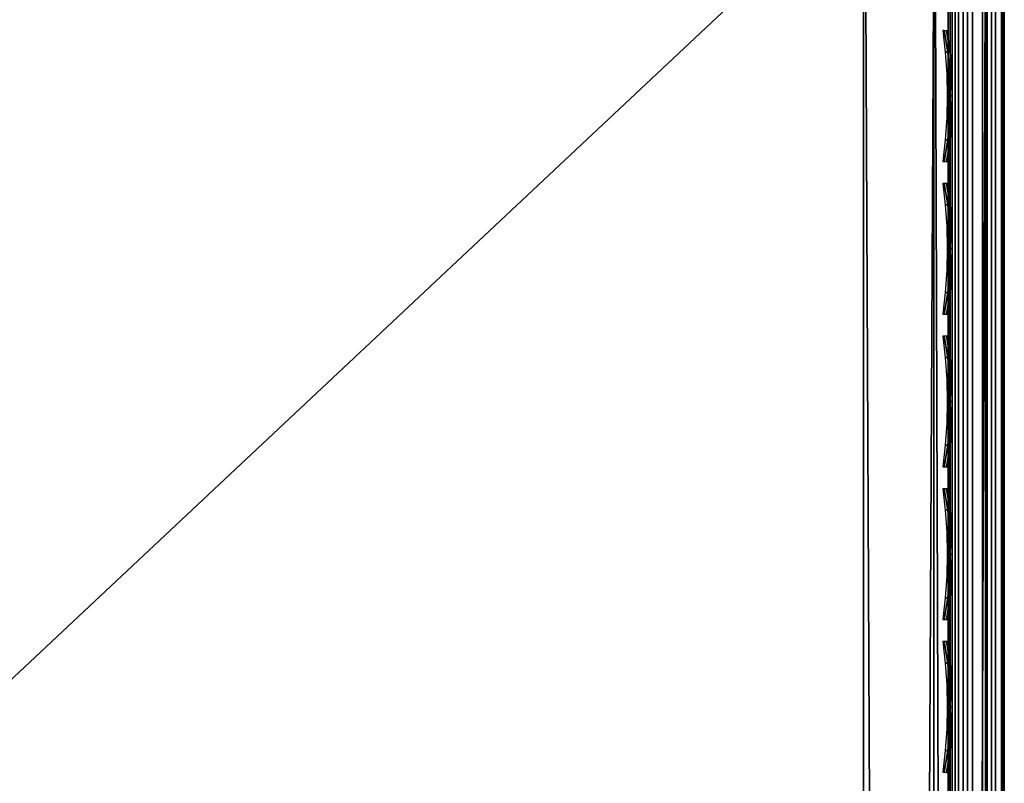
# Model space of a CAD drawing. Header units: inches. Extents: x 0 to 28, y -28 to 0.
# Tile 34 of 62: x 26.2 to 28, y -2.7 to -1.3. Entities that reach past the tile are written whole.
import ezdxf

# ---------------------------------------------------------------- set-up
doc = ezdxf.new("R2010")
doc.units = ezdxf.units.IN
doc.header["$LTSCALE"] = 0.03937
doc.header["$MEASUREMENT"] = 0
for name, color, linetype in [('A-FURN-3-ST', 151, 'Continuous'), ('A-FURN-3-ST-SEAM', 250, 'Continuous'), ('A-FURN-3-STITCH', 15, 'Continuous')]:
    doc.layers.add(name, color=color, linetype=linetype)

msp = doc.modelspace()

# ---------------------------------------------------------------- meshes
at = {"layer": 'A-FURN-3-ST'}
mesh = msp.add_polyface(dxfattribs=at)
corners = [(0.25, -0.4912, 5), (27.75, -27.51, 5), (0.25, -27.51, 5), (0.125, -0.4912, 5.0335), (0.125, -27.51, 5.0335), (0.0335, -0.4912, 5.125), (0.0335, -27.51, 5.125), (0, -0.4912, 5.25), (0, -27.51, 5.25), (0.25, -27.7013, 5.0381), (0.125, -27.6885, 5.069), (0.0335, -27.6535, 5.1535), (0, -27.635, 5.2835), (0.25, -26.91, 18), (0.125, -26.91, 17.9665), (0.25, -27.1947, 17.9625), (0.125, -27.186, 17.9302), (0.25, -27.46, 17.8526), (0.125, -27.4433, 17.8236), (0.25, -27.6878, 17.6778), (0.125, -27.6641, 17.6541), (0.0335, -26.91, 17.875), (0.0335, -27.1624, 17.8418), (0.0335, -27.3975, 17.7444), (0.0335, -27.5994, 17.5894), (0, -26.91, 17.75), (0, -27.13, 17.721), (0, -27.335, 17.6361), (0, -27.511, 17.501), (0.0335, -27.7544, 17.3875), (0, -27.6461, 17.325), (0.0335, -1.1, 17.875), (0.125, -1.1, 17.9665), (0.25, -1.1, 18), (27.75, -27.6878, 17.6778), (27.75, -27.46, 17.8526), (27.75, -27.1947, 17.9625), (0, -27.7265, 5.375), (0, -27.76, 5.5), (0, -0.2412, 5.5002), (0, -0.25, 16.9007), (0, -27.76, 16.9), (0, -1.1, 17.75), (0, -27.731, 17.12)]
mesh.append_faces([[corners[k] for k in face] for face in [(0, 1, 2), (3, 2, 4), (5, 4, 6), (7, 6, 8), (9, 10, 2), (2, 10, 4), (4, 10, 11), (4, 11, 6), (6, 11, 8), (8, 11, 12), (13, 14, 15), (15, 14, 16), (15, 16, 17), (17, 16, 18), (17, 18, 19), (19, 18, 20), (14, 21, 16), (16, 21, 22), (16, 22, 23, 18), (18, 23, 24, 20), (21, 25, 22), (22, 25, 26), (22, 26, 23), (23, 26, 27), (23, 27, 24), (24, 27, 28), (24, 28, 29), (29, 28, 30), (31, 25, 21), (32, 21, 14), (33, 14, 13), (19, 34, 17), (17, 35, 15), (15, 36, 13), (2, 1, 9), (12, 37, 8), (8, 38, 39), (40, 38, 41), (42, 41, 25), (25, 41, 43), (25, 43, 30), (30, 28, 25), (25, 28, 27), (25, 27, 26)]])
mesh = msp.add_polyface(dxfattribs=at)
corners = [(0.25, -1.1, 18), (27.75, -1.1, 18), (0.25, -0.8154, 17.9626), (27.75, -0.8154, 17.9626), (0.25, -0.5502, 17.8528), (27.75, -0.5502, 17.8528), (0.25, -0.3225, 17.6781), (0.25, -0.2998, 5.0381), (27.75, -0.2998, 5.0381), (0.25, -0.4912, 5), (0.25, -27.51, 5), (0.125, -0.4912, 5.0335), (0.125, -27.51, 5.0335), (0.0335, -0.4912, 5.125), (0.0335, -27.51, 5.125), (0, -0.4912, 5.25), (0.125, -0.3126, 5.069), (0.0335, -0.3477, 5.1536), (0, -0.3662, 5.2835), (0, -1.1, 17.75), (0.0335, -1.1, 17.875), (0, -0.8801, 17.7211), (0.0335, -0.8478, 17.8418), (0, -0.6752, 17.6362), (0.0335, -0.6127, 17.7445), (0, -0.4992, 17.5013), (0.0335, -0.4108, 17.5897), (0, -0.3641, 17.3254), (0.125, -1.1, 17.9665), (0.125, -0.8241, 17.9302), (0.125, -0.567, 17.8238), (0.125, -0.3462, 17.6544), (0, -26.91, 17.75), (0.0335, -26.91, 17.875), (0.125, -26.91, 17.9665), (0, -27.51, 5.25), (0, -0.2412, 5.5002), (0, -0.2747, 5.3751), (0, -27.76, 5.5), (0, -0.25, 16.9007), (0, -27.76, 16.9), (0, -0.2791, 17.1205), (0.25, -26.91, 18)]
mesh.append_faces([[corners[k] for k in face] for face in [(0, 1, 2), (2, 3, 4), (4, 5, 6), (7, 8, 9), (9, 10, 11), (11, 12, 13), (13, 14, 15), (16, 7, 11), (11, 7, 9), (11, 13, 16), (16, 13, 17), (13, 15, 17), (17, 15, 18), (19, 20, 21), (21, 20, 22), (21, 22, 23), (23, 22, 24), (23, 24, 25), (25, 24, 26), (25, 26, 27), (20, 28, 22), (22, 28, 29), (22, 29, 30, 24), (24, 30, 31, 26), (28, 0, 29), (29, 0, 2), (29, 2, 30), (30, 2, 4), (30, 4, 31), (31, 4, 6), (19, 32, 20), (20, 33, 28), (28, 34, 0), (35, 36, 15), (15, 37, 18), (36, 38, 39), (39, 40, 19), (21, 23, 19), (19, 23, 25), (19, 25, 27), (27, 41, 19), (19, 41, 39), (42, 1, 0)]])
mesh = msp.add_polyface(dxfattribs=at)
corners = [(27.9665, -0.4912, 5.125), (28, -27.51, 5.25), (27.9665, -27.51, 5.125), (27.875, -0.4912, 5.0335), (27.875, -27.51, 5.0335), (27.75, -0.4912, 5), (27.75, -27.51, 5), (27.875, -27.6885, 5.069), (27.75, -27.7013, 5.0381), (27.9665, -27.6535, 5.1535), (28, -27.635, 5.2835), (28, -26.91, 17.75), (27.9665, -26.91, 17.875), (28, -27.13, 17.721), (27.9665, -27.1624, 17.8418), (28, -27.335, 17.6361), (27.9665, -27.3975, 17.7444), (28, -27.511, 17.501), (27.9665, -27.5994, 17.5894), (28, -27.6461, 17.325), (27.875, -26.91, 17.9665), (27.875, -27.186, 17.9302), (27.875, -27.4433, 17.8236), (27.875, -27.6641, 17.6541), (27.75, -26.91, 18), (27.75, -27.1947, 17.9625), (27.75, -27.46, 17.8526), (27.75, -27.6878, 17.6778), (27.875, -1.1, 17.9665), (27.9665, -1.1, 17.875), (28, -1.1, 17.75), (28, -0.2412, 5.5002), (28, -27.76, 5.5), (28, -27.7265, 5.375), (28, -0.25, 16.9007), (28, -27.76, 16.9), (28, -27.731, 17.12), (0.25, -27.46, 17.8526), (0.25, -27.1947, 17.9625), (0.25, -26.91, 18), (0.25, -27.7013, 5.0381), (27.75, -1.1, 18)]
mesh.append_faces([[corners[k] for k in face] for face in [(0, 1, 2), (3, 2, 4), (5, 4, 6), (7, 8, 4), (4, 8, 6), (4, 2, 7), (7, 2, 9), (2, 1, 9), (9, 1, 10), (11, 12, 13), (13, 12, 14), (13, 14, 15), (15, 14, 16), (15, 16, 17), (17, 16, 18), (17, 18, 19), (12, 20, 14), (14, 20, 21), (14, 21, 22, 16), (16, 22, 23, 18), (20, 24, 21), (21, 24, 25), (21, 25, 22), (22, 25, 26), (22, 26, 23), (23, 26, 27), (28, 24, 20), (29, 20, 12), (30, 12, 11), (1, 31, 32), (1, 32, 33), (32, 34, 35), (35, 30, 11), (13, 15, 11), (11, 15, 17), (11, 17, 19), (19, 36, 11), (11, 36, 35), (33, 10, 1), (37, 27, 26), (38, 26, 25), (39, 25, 24), (40, 6, 8), (24, 41, 39)]])
mesh = msp.add_polyface(dxfattribs=at)
corners = [(28, -0.4912, 5.25), (28, -27.51, 5.25), (27.9665, -0.4912, 5.125), (27.9665, -27.51, 5.125), (27.875, -0.4912, 5.0335), (27.875, -27.51, 5.0335), (27.75, -0.4912, 5), (27.875, -0.3126, 5.069), (27.9665, -0.3477, 5.1536), (28, -0.3662, 5.2835), (27.75, -1.1, 18), (27.875, -1.1, 17.9665), (27.75, -0.8154, 17.9626), (27.875, -0.8241, 17.9302), (27.75, -0.5502, 17.8528), (27.875, -0.567, 17.8238), (27.75, -0.3225, 17.6781), (27.875, -0.3462, 17.6544), (27.9665, -1.1, 17.875), (27.9665, -0.8478, 17.8418), (27.9665, -0.6127, 17.7445), (27.9665, -0.4108, 17.5897), (28, -1.1, 17.75), (28, -0.8801, 17.7211), (28, -0.6752, 17.6362), (28, -0.4992, 17.5013), (27.9665, -0.2559, 17.3879), (28, -0.3641, 17.3254), (27.75, -26.91, 18), (27.875, -26.91, 17.9665), (27.9665, -26.91, 17.875), (0.25, -0.8154, 17.9626), (0.25, -0.5502, 17.8528), (0.25, -0.3225, 17.6781), (0.25, -0.4912, 5), (27.75, -0.2998, 5.0381), (27.75, -27.51, 5), (28, -0.2412, 5.5002), (28, -0.2747, 5.3751), (28, -0.25, 16.9007), (28, -27.76, 5.5), (28, -27.76, 16.9), (28, -0.2791, 17.1205)]
mesh.append_faces([[corners[k] for k in face] for face in [(0, 1, 2), (2, 3, 4), (4, 5, 6), (6, 7, 4), (4, 7, 8), (4, 8, 2), (2, 8, 0), (0, 8, 9), (10, 11, 12), (12, 11, 13), (12, 13, 14), (14, 13, 15), (14, 15, 16), (16, 15, 17), (11, 18, 13), (13, 18, 19), (13, 19, 20, 15), (15, 20, 21, 17), (18, 22, 19), (19, 22, 23), (19, 23, 20), (20, 23, 24), (20, 24, 21), (21, 24, 25), (21, 25, 26), (26, 25, 27), (10, 28, 11), (11, 29, 18), (18, 30, 22), (31, 10, 12), (32, 12, 14), (33, 14, 16), (34, 35, 6), (6, 36, 34), (0, 37, 1), (9, 38, 0), (37, 39, 40), (41, 39, 22), (39, 42, 22), (22, 42, 27), (22, 27, 25), (25, 24, 22), (22, 24, 23)]])
at = {"layer": 'A-FURN-3-ST-SEAM'}
mesh = msp.add_polyface(dxfattribs=at)
corners = [(27.9433, -9.0343, 17.8505), (27.9266, -9.0343, 17.8563), (27.9266, -1.1, 17.8563), (27.9433, -1.1, 17.8505), (27.9266, -0.9258, 17.8401), (27.9433, -0.9269, 17.8344), (27.9035, -0.921, 17.8661), (27.9128, -0.9238, 17.8512), (27.9128, -1.1, 17.8675), (27.9035, -1.1, 17.8826), (27.9128, -9.0343, 17.8675), (27.9035, -9.0343, 17.8826), (27.9, -12.6094, 17.9), (27.9, -9.0343, 17.9), (27.9, -1.1, 17.9), (27.9981, -0.9202, 17.8702), (27.9997, -0.917, 17.8876), (27.9997, -1.1, 17.9045), (27.9981, -1.1, 17.8868), (27.9997, -9.0343, 17.9045), (27.9981, -9.0343, 17.8868), (27.9949, -0.9139, 17.9045), (27.9949, -1.1, 17.9217), (27.9949, -9.0343, 17.9217), (27.9345, -0.9092, 17.9295), (27.9188, -0.9107, 17.9215), (27.9188, -1.1, 17.939), (27.9345, -1.1, 17.9472), (27.9188, -9.0343, 17.939), (27.9345, -9.0343, 17.9472), (27.9071, -0.9132, 17.9082), (27.9071, -1.1, 17.9255), (27.9071, -9.0343, 17.9255), (27.9, -0.918, 17.8832), (27.9071, -12.6094, 17.9255), (27.961, -9.0343, 17.8515), (27.961, -1.1, 17.8515), (27.961, -0.9267, 17.8354), (27.9845, -9.0343, 17.9362), (27.9845, -1.1, 17.9362), (27.9845, -0.9112, 17.9187), (27.9266, -12.6094, 17.8563), (27.9128, -12.6094, 17.8675), (27.9772, -9.0343, 17.8588), (27.9772, -1.1, 17.8588), (27.9772, -0.9253, 17.8426), (27.9696, -9.0343, 17.9459), (27.9696, -1.1, 17.9459), (27.9696, -0.9095, 17.9282)]
mesh.append_faces([[corners[k] for k in face] for face in [(0, 1, 2, 3), (3, 2, 4, 5), (6, 7, 8, 9), (9, 8, 10, 11), (11, 12, 13), (11, 13, 9), (9, 13, 14), (9, 14, 6), (15, 16, 17, 18), (18, 17, 19, 20), (16, 21, 22, 17), (17, 22, 23, 19), (24, 25, 26, 27), (27, 26, 28, 29), (25, 30, 31, 26), (26, 31, 32, 28), (31, 33, 14), (31, 14, 32), (32, 14, 13), (32, 13, 34), (35, 0, 3, 36), (36, 3, 5, 37), (38, 23, 22, 39), (39, 22, 21, 40), (1, 10, 8, 2), (2, 8, 7, 4), (43, 35, 36, 44), (44, 36, 37, 45), (20, 43, 44, 18), (18, 44, 45, 15), (46, 38, 39, 47), (47, 39, 40, 48), (29, 46, 47, 27)]])
mesh.append_faces([[corners[k] for k in face] for face in [(41, 42, 10, 1)]], dxfattribs={"vtx0": -1})
at = {"layer": 'A-FURN-3-STITCH'}
mesh = msp.add_polymesh((7, 4), dxfattribs=at)
for k, corner in enumerate([(27.8907, -1.6009, 17.9558), (27.8929, -1.6009, 17.9543), (27.8972, -1.601, 17.9514), (27.8993, -1.601, 17.9499), (27.895, -1.5624, 17.9615), (27.8997, -1.5624, 17.9637), (27.904, -1.5624, 17.9608), (27.9036, -1.5625, 17.9556), (27.8976, -1.5235, 17.9646), (27.9023, -1.5235, 17.9669), (27.9066, -1.5236, 17.964), (27.9062, -1.5236, 17.9588), (27.8984, -1.4845, 17.9652), (27.9031, -1.4844, 17.9675), (27.9074, -1.4845, 17.9646), (27.9071, -1.4846, 17.9594), (27.8976, -1.4454, 17.9633), (27.9023, -1.4454, 17.9656), (27.9066, -1.4454, 17.9627), (27.9062, -1.4455, 17.9575), (27.895, -1.4066, 17.9589), (27.8997, -1.4066, 17.9611), (27.904, -1.4067, 17.9582), (27.9036, -1.4067, 17.953), (27.8907, -1.3684, 17.9519), (27.8929, -1.3684, 17.9505), (27.8972, -1.3685, 17.9476), (27.8993, -1.3685, 17.9461)]):
    mesh.set_mesh_vertex(divmod(k, 4), corner)
mesh = msp.add_polymesh((7, 4), dxfattribs=at)
for k, corner in enumerate([(27.8907, -1.8724, 17.9558), (27.8929, -1.8724, 17.9543), (27.8972, -1.8725, 17.9514), (27.8993, -1.8725, 17.9499), (27.895, -1.834, 17.9615), (27.8997, -1.8339, 17.9637), (27.904, -1.834, 17.9608), (27.9036, -1.8341, 17.9556), (27.8976, -1.7951, 17.9646), (27.9023, -1.795, 17.9669), (27.9066, -1.7951, 17.964), (27.9062, -1.7952, 17.9588), (27.8984, -1.756, 17.9652), (27.9031, -1.7559, 17.9675), (27.9074, -1.756, 17.9646), (27.9071, -1.7561, 17.9594), (27.8976, -1.7169, 17.9633), (27.9023, -1.7169, 17.9656), (27.9066, -1.717, 17.9627), (27.9062, -1.717, 17.9575), (27.895, -1.6782, 17.9589), (27.8997, -1.6781, 17.9611), (27.904, -1.6782, 17.9582), (27.9036, -1.6783, 17.953), (27.8907, -1.6399, 17.9519), (27.8929, -1.64, 17.9505), (27.8972, -1.64, 17.9476), (27.8993, -1.64, 17.9461)]):
    mesh.set_mesh_vertex(divmod(k, 4), corner)
mesh = msp.add_polymesh((7, 4), dxfattribs=at)
for k, corner in enumerate([(27.8907, -2.1439, 17.9558), (27.8929, -2.144, 17.9543), (27.8972, -2.144, 17.9514), (27.8993, -2.144, 17.9499), (27.895, -2.1055, 17.9615), (27.8997, -2.1055, 17.9637), (27.904, -2.1055, 17.9608), (27.9036, -2.1056, 17.9556), (27.8976, -2.0666, 17.9646), (27.9023, -2.0666, 17.9669), (27.9066, -2.0666, 17.964), (27.9062, -2.0667, 17.9588), (27.8984, -2.0275, 17.9652), (27.9031, -2.0275, 17.9675), (27.9074, -2.0275, 17.9646), (27.9071, -2.0276, 17.9594), (27.8976, -1.9885, 17.9633), (27.9023, -1.9884, 17.9656), (27.9066, -1.9885, 17.9627), (27.9062, -1.9886, 17.9575), (27.895, -1.9497, 17.9589), (27.8997, -1.9497, 17.9611), (27.904, -1.9497, 17.9582), (27.9036, -1.9498, 17.953), (27.8907, -1.9115, 17.9519), (27.8929, -1.9115, 17.9505), (27.8972, -1.9115, 17.9476), (27.8993, -1.9116, 17.9461)]):
    mesh.set_mesh_vertex(divmod(k, 4), corner)
mesh = msp.add_polymesh((7, 4), dxfattribs=at)
for k, corner in enumerate([(27.8907, -2.4155, 17.9558), (27.8929, -2.4155, 17.9543), (27.8972, -2.4155, 17.9514), (27.8993, -2.4156, 17.9499), (27.895, -2.377, 17.9615), (27.8997, -2.377, 17.9637), (27.904, -2.377, 17.9608), (27.9036, -2.3771, 17.9556), (27.8976, -2.3381, 17.9646), (27.9023, -2.3381, 17.9669), (27.9066, -2.3381, 17.964), (27.9062, -2.3382, 17.9588), (27.8984, -2.299, 17.9652), (27.9031, -2.299, 17.9675), (27.9074, -2.2991, 17.9646), (27.9071, -2.2991, 17.9594), (27.8976, -2.26, 17.9633), (27.9023, -2.26, 17.9656), (27.9066, -2.26, 17.9627), (27.9062, -2.2601, 17.9575), (27.895, -2.2212, 17.9589), (27.8997, -2.2212, 17.9611), (27.904, -2.2212, 17.9582), (27.9036, -2.2213, 17.953), (27.8907, -2.183, 17.9519), (27.8929, -2.183, 17.9505), (27.8972, -2.1831, 17.9476), (27.8993, -2.1831, 17.9461)]):
    mesh.set_mesh_vertex(divmod(k, 4), corner)
mesh = msp.add_polymesh((7, 4), dxfattribs=at)
for k, corner in enumerate([(27.8907, -2.687, 17.9558), (27.8929, -2.687, 17.9543), (27.8972, -2.6871, 17.9514), (27.8993, -2.6871, 17.9499), (27.895, -2.6485, 17.9615), (27.8997, -2.6485, 17.9637), (27.904, -2.6486, 17.9608), (27.9036, -2.6486, 17.9556), (27.8976, -2.6097, 17.9646), (27.9023, -2.6096, 17.9669), (27.9066, -2.6097, 17.964), (27.9062, -2.6098, 17.9588), (27.8984, -2.5706, 17.9652), (27.9031, -2.5705, 17.9675), (27.9074, -2.5706, 17.9646), (27.9071, -2.5707, 17.9594), (27.8976, -2.5315, 17.9633), (27.9023, -2.5315, 17.9656), (27.9066, -2.5315, 17.9627), (27.9062, -2.5316, 17.9575), (27.895, -2.4928, 17.9589), (27.8997, -2.4927, 17.9611), (27.904, -2.4928, 17.9582), (27.9036, -2.4929, 17.953), (27.8907, -2.4545, 17.9519), (27.8929, -2.4545, 17.9505), (27.8972, -2.4546, 17.9476), (27.8993, -2.4546, 17.9461)]):
    mesh.set_mesh_vertex(divmod(k, 4), corner)

doc.saveas('drawing.dxf')
